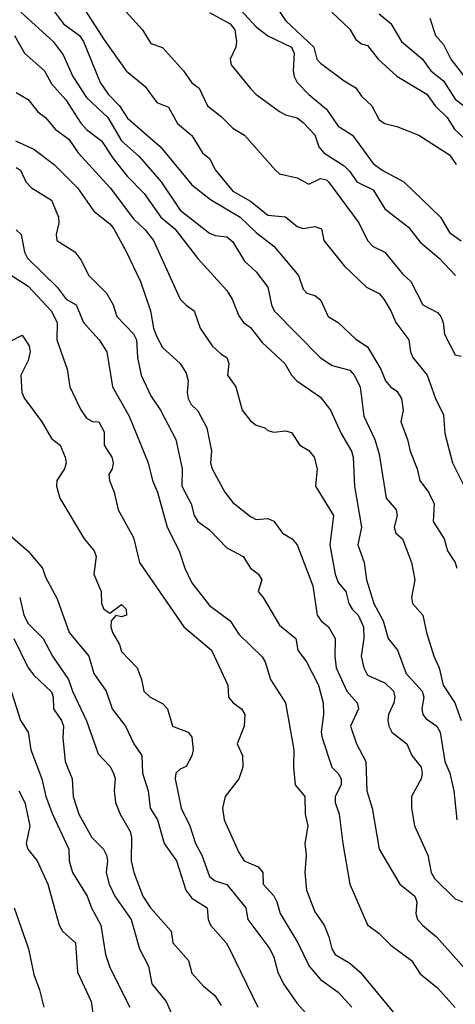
# Model space of a CAD drawing. Header units: metres. Extents: x -46681 to -43747, y -240911 to -237677.
# Tile 51 of 256: x -46595 to -46558, y -240204 to -240120. Entities that reach past the tile are written whole.
import ezdxf

# ---------------------------------------------------------------- set-up
doc = ezdxf.new("R2010")
doc.units = ezdxf.units.M
doc.layers.add('CONTOUR_INDEX', color=1, linetype='Continuous')
doc.layers.add('CONTOUR_INTER', color=3, linetype='Continuous')

msp = doc.modelspace()

# ---------------------------------------------------------------- linework, layer by layer
at = {"layer": 'CONTOUR_INDEX'}
for points, elevation in [([(-46578.595, -240119.552), (-46576.832, -240120.52), (-46576.426, -240121.02), (-46576.278, -240122.02), (-46576.344, -240122.52), (-46576.826, -240123.52), (-46576.737, -240124.02), (-46575.095, -240126.031), (-46574.617, -240126.52), (-46572.595, -240128.016), (-46572.095, -240128.294), (-46571.095, -240128.555), (-46570.595, -240128.948), (-46569.595, -240129.984), (-46569.24, -240131.02), (-46568.824, -240131.52), (-46567.095, -240132.64), (-46566.595, -240133.139), (-46565.998, -240134.02), (-46564.595, -240134.694), (-46563.595, -240136.331), (-46561.595, -240137.89), (-46560.595, -240139.166), (-46558.957, -240140.52), (-46557.58, -240142.02)], 150), ([(-46559.775, -240120.02), (-46559.282, -240121.52), (-46558.595, -240122.271), (-46557.971, -240123.52), (-46556.595, -240125.289)], 145), ([(-46595.242, -240121.52), (-46594.406, -240123.02), (-46592.692, -240124.52), (-46592.095, -240125.629), (-46590.863, -240127.02), (-46589.595, -240128.995), (-46589.095, -240129.549), (-46587.81, -240130.52), (-46586.817, -240132.02), (-46585.609, -240133.52), (-46584.161, -240135.02), (-46582.74, -240137.02), (-46581.562, -240138.02), (-46579.595, -240140.565), (-46577.095, -240143.299), (-46576.637, -240144.02), (-46576.095, -240145.46), (-46575.673, -240146.02), (-46575.095, -240146.451), (-46574.095, -240147.729), (-46572.149, -240149.52), (-46571.583, -240150.52), (-46571.127, -240151.02), (-46569.095, -240152.408), (-46568.239, -240153.52), (-46567.351, -240155.52), (-46566.461, -240157.02), (-46566.317, -240157.52), (-46566.185, -240160.02), (-46565.592, -240163.52), (-46565.919, -240165.02), (-46565.368, -240166.52), (-46565.17, -240168.02), (-46564.539, -240170.02), (-46563.75, -240171.52), (-46563.335, -240173.02), (-46562.526, -240174.02), (-46561.775, -240176.02), (-46560.426, -240177.52), (-46560.288, -240178.02), (-46560.436, -240179.02), (-46560.347, -240179.52), (-46560.095, -240179.853), (-46559.152, -240180.52), (-46558.878, -240181.02), (-46558.479, -240183.52), (-46558.056, -240184.52), (-46557.715, -240186.02), (-46557.454, -240188.52)], 155), ([(-46596.595, -240141.337), (-46594.095, -240142.912), (-46592.102, -240145.02), (-46591.616, -240146.02), (-46591.63, -240147.52), (-46590.739, -240150.02), (-46590.519, -240151.52), (-46590.302, -240152.02), (-46589.595, -240153.497), (-46589.095, -240154.2), (-46588.595, -240154.479), (-46588.043, -240154.52), (-46587.595, -240155.37), (-46587.59, -240156.52), (-46586.938, -240157.52), (-46586.808, -240158.02), (-46586.907, -240158.52), (-46587.18, -240159.02), (-46587.124, -240159.52), (-46586.742, -240160.52), (-46586.38, -240162.02), (-46585.095, -240164.38), (-46584.569, -240166.52), (-46580.792, -240172.02), (-46578.421, -240174.02), (-46577.007, -240177.02), (-46576.96, -240178.02), (-46576.572, -240178.52), (-46575.861, -240179.02), (-46575.556, -240179.52), (-46575.627, -240180.52), (-46576.231, -240182.02), (-46575.782, -240183.02), (-46575.729, -240184.02), (-46576.095, -240184.995), (-46577.262, -240186.52), (-46577.464, -240187.52), (-46577.34, -240188.52), (-46576.095, -240191.316), (-46575.614, -240192.02), (-46574.427, -240192.52), (-46574.027, -240193.02), (-46574.007, -240194.02), (-46573.095, -240195.016), (-46572.83, -240195.52), (-46572.562, -240196.52), (-46571.036, -240199.02), (-46570.07, -240201.02), (-46569.095, -240202.148), (-46567.595, -240203.233), (-46566.435, -240204.52)], 160), ([(-46595.834, -240176.52), (-46594.728, -240180.02), (-46594.074, -240181.02), (-46593.849, -240182.52), (-46592.925, -240185.02), (-46592.558, -240186.52), (-46592.009, -240188.02), (-46590.613, -240191.02), (-46590.571, -240192.02), (-46590.283, -240193.02), (-46589.04, -240195.02), (-46588.674, -240196.02), (-46587.876, -240197.52), (-46587.468, -240200.02), (-46587.095, -240201.137), (-46585.396, -240204.52)], 165)]:
    msp.add_lwpolyline(points, dxfattribs=dict(at, elevation=elevation))
at = {"layer": 'CONTOUR_INTER'}
for points, elevation in [([(-46589.76, -240118.52), (-46587.595, -240121.889), (-46585.71, -240124.52), (-46584.095, -240125.877), (-46583.095, -240127.239), (-46582.095, -240127.646), (-46581.315, -240129.02), (-46580.095, -240130.046), (-46579.174, -240131.52), (-46578.575, -240132.02), (-46578.069, -240133.02), (-46576.595, -240134.796), (-46575.095, -240135.66), (-46573.595, -240136.846), (-46572.095, -240137.013), (-46571.095, -240137.818), (-46570.595, -240138.001), (-46569.595, -240137.839), (-46569.03, -240138.02), (-46568.827, -240139.02), (-46567.095, -240141.19), (-46565.187, -240143.02), (-46564.095, -240143.562), (-46563.693, -240144.02), (-46563.081, -240145.02), (-46562.68, -240146.02), (-46561.553, -240147.52), (-46561.42, -240148.52), (-46561.208, -240149.02), (-46559.999, -240150.52), (-46559.274, -240152.52), (-46558.595, -240153.915), (-46558.48, -240155.52), (-46557.836, -240158.02), (-46556.595, -240160.478)], 152), ([(-46586.595, -240118.531), (-46584.326, -240121.02), (-46583.595, -240122.205), (-46582.595, -240122.536), (-46580.815, -240124.52), (-46580.095, -240125.567), (-46579.474, -240126.02), (-46578.761, -240127.52), (-46577.595, -240128.418), (-46576.595, -240129.422), (-46575.595, -240130.012), (-46572.953, -240133.02), (-46572.595, -240133.328), (-46571.095, -240133.66), (-46570.095, -240134.223), (-46569.095, -240133.717), (-46568.595, -240133.851), (-46568.423, -240134.02), (-46565.832, -240137.52), (-46565.083, -240139.02), (-46564.595, -240139.547), (-46563.595, -240140.031), (-46562.095, -240141.876), (-46561.38, -240142.52), (-46560.363, -240144.52), (-46559.095, -240145.183), (-46558.815, -240145.52), (-46558.625, -240146.02), (-46558.511, -240147.02), (-46557.595, -240148.782), (-46557.095, -240148.916)], 151), ([(-46576.595, -240118.599), (-46574.595, -240120.767), (-46573.595, -240121.531), (-46571.573, -240122.52), (-46571.345, -240123.02), (-46571.449, -240124.52), (-46571.361, -240125.02), (-46571.085, -240125.52), (-46570.095, -240126.564), (-46568.595, -240127.791), (-46567.595, -240129.253), (-46566.378, -240130.02), (-46564.595, -240132.446), (-46563.846, -240133.02), (-46561.973, -240134.02), (-46558.85, -240137.02), (-46558.095, -240138.344), (-46557.095, -240139.052)], 149), ([(-46592.095, -240119.151), (-46591.049, -240120.52), (-46589.691, -240121.52), (-46589.356, -240122.02), (-46587.918, -240125.52), (-46587.254, -240126.52), (-46586.291, -240127.52), (-46585.595, -240128.574), (-46582.788, -240131.02), (-46580.095, -240134.276), (-46578.492, -240135.52), (-46575.964, -240137.02), (-46574.595, -240138.337), (-46573.091, -240139.52), (-46570.969, -240142.02), (-46570.595, -240143.176), (-46570.262, -240143.52), (-46569.595, -240143.719), (-46569.095, -240144.079), (-46568.443, -240145.52), (-46567.595, -240146.036), (-46566.095, -240147.46), (-46565.095, -240148.112), (-46563.943, -240150.02), (-46563.549, -240151.02), (-46563.129, -240151.52), (-46562.595, -240151.89), (-46562.183, -240152.52), (-46562.046, -240153.52), (-46562.242, -240154.52), (-46561.659, -240156.02), (-46561.445, -240157.02), (-46560.856, -240158.52), (-46560.62, -240159.52), (-46559.882, -240160.52), (-46559.379, -240161.52), (-46559.469, -240163.02), (-46558.55, -240164.52), (-46558.255, -240165.52), (-46557.594, -240166.52), (-46557.461, -240167.02)], 153), ([(-46572.881, -240119.02), (-46572.095, -240120.24), (-46569.674, -240122.52), (-46569.409, -240123.52), (-46569.095, -240123.862), (-46567.095, -240125.383), (-46566.095, -240125.969), (-46565.595, -240126.689), (-46564.715, -240127.52), (-46564.095, -240128.72), (-46563.595, -240129.031), (-46562.595, -240129.285), (-46560.692, -240130.02), (-46558.095, -240131.703), (-46557.498, -240132.52)], 148), ([(-46594.705, -240119.52), (-46591.941, -240122.02), (-46591.095, -240123.167), (-46590.256, -240125.02), (-46589.095, -240126.816), (-46587.288, -240128.52), (-46586.095, -240130.516), (-46584.595, -240131.851), (-46582.712, -240134.02), (-46581.095, -240136.426), (-46578.595, -240138.395), (-46578.095, -240138.598), (-46577.095, -240138.698), (-46576.595, -240139.136), (-46575.595, -240140.774), (-46574.595, -240141.702), (-46573.593, -240143.02), (-46573.294, -240144.52), (-46573.05, -240145.02), (-46569.095, -240149.046), (-46568.095, -240149.696), (-46566.595, -240150.104), (-46566.232, -240150.52), (-46565.7, -240151.52), (-46565.397, -240154.02), (-46564.47, -240156.02), (-46564.095, -240157.272), (-46563.491, -240161.02), (-46562.628, -240162.02), (-46562.562, -240162.52), (-46562.795, -240163.52), (-46562.667, -240164.02), (-46562.09, -240164.52), (-46561.319, -240166.52), (-46561.03, -240168.02), (-46561.314, -240169.52), (-46561.248, -240170.02), (-46560.347, -240171.02), (-46560.059, -240172.52), (-46559.432, -240174.52), (-46558.959, -240175.52), (-46558.621, -240177.02), (-46557.621, -240178.52), (-46557.098, -240180.02)], 154), ([(-46568.132, -240119.52), (-46566.595, -240120.98), (-46566.095, -240121.866), (-46565.595, -240122.222), (-46565.095, -240122.373), (-46564.174, -240123.52), (-46562.595, -240124.997), (-46560.022, -240126.52), (-46559.315, -240127.52), (-46558.271, -240128.52), (-46557.651, -240129.52), (-46554.974, -240132.02)], 147), ([(-46564.095, -240119.649), (-46563.095, -240120.472), (-46562.188, -240122.02), (-46560.384, -240123.52), (-46559.681, -240124.52), (-46558.595, -240125.374), (-46557.595, -240126.947), (-46556.159, -240128.02)], 146), ([(-46595.095, -240126.389), (-46594.095, -240126.969), (-46593.269, -240128.02), (-46592.592, -240128.52), (-46591.788, -240129.52), (-46590.595, -240130.37), (-46589.811, -240131.52), (-46587.061, -240134.52), (-46585.095, -240137.166), (-46584.095, -240138.098), (-46583.371, -240139.02), (-46581.096, -240144.02), (-46580.595, -240144.552), (-46579.898, -240145.02), (-46579.392, -240146.52), (-46578.347, -240148.02), (-46577.595, -240148.735), (-46577.118, -240149.02), (-46576.938, -240149.52), (-46577.052, -240150.52), (-46576.334, -240151.52), (-46575.804, -240153.52), (-46575.095, -240154.438), (-46574.595, -240154.787), (-46573.855, -240155.02), (-46573.595, -240155.265), (-46573.095, -240155.406), (-46572.095, -240155.285), (-46571.595, -240155.436), (-46570.868, -240156.52), (-46570.095, -240156.97), (-46569.638, -240157.52), (-46569.402, -240158.52), (-46569.538, -240160.02), (-46568.002, -240162.52), (-46568.317, -240165.02), (-46567.855, -240167.52), (-46567.595, -240168.244), (-46566.939, -240169.02), (-46566.677, -240170.02), (-46566.407, -240170.52), (-46565.896, -240171.02), (-46565.422, -240172.02), (-46565.398, -240173.02), (-46565.642, -240174.52), (-46565.396, -240175.52), (-46565.095, -240176.162), (-46563.595, -240176.804), (-46562.875, -240177.52), (-46562.763, -240178.02), (-46562.835, -240178.52), (-46563.303, -240179.52), (-46563.364, -240180.02), (-46563.256, -240180.52), (-46563.001, -240181.02), (-46561.729, -240182.02), (-46561.308, -240183.02), (-46560.511, -240184.02), (-46560.406, -240184.52), (-46560.507, -240185.02), (-46561.316, -240186.52), (-46561.316, -240187.52), (-46561.072, -240189.02), (-46559.92, -240191.52), (-46559.646, -240193.02), (-46559.366, -240193.52), (-46557.595, -240195.266), (-46556.595, -240195.669)], 156), ([(-46595.162, -240130.52), (-46593.595, -240131.228), (-46591.851, -240132.52), (-46589.86, -240134.52), (-46588.484, -240136.52), (-46587.095, -240137.607), (-46586.756, -240138.02), (-46585.679, -240140.02), (-46584.481, -240142.52), (-46583.637, -240145.02), (-46583.369, -240146.52), (-46583.095, -240147.247), (-46582.595, -240148.169), (-46581.095, -240149.527), (-46580.595, -240150.349), (-46580.405, -240151.02), (-46580.5, -240152.02), (-46580.423, -240152.52), (-46580.141, -240153.02), (-46579.595, -240153.58), (-46578.808, -240155.02), (-46578.411, -240157.02), (-46578.499, -240158.02), (-46578.368, -240158.52), (-46577.286, -240160.52), (-46576.595, -240161.416), (-46575.095, -240162.601), (-46574.595, -240162.856), (-46573.595, -240162.77), (-46573.095, -240163.008), (-46572.346, -240164.02), (-46571.512, -240164.52), (-46571.095, -240165.009), (-46569.762, -240168.52), (-46569.381, -240171.02), (-46569.049, -240171.52), (-46568.423, -240172.02), (-46567.841, -240173.02), (-46567.885, -240174.52), (-46567.768, -240175.52), (-46566.859, -240177.52), (-46565.974, -240178.52), (-46565.846, -240179.02), (-46566.529, -240180.52), (-46566.027, -240182.02), (-46565.229, -240183.52), (-46565.135, -240186.02), (-46564.692, -240187.52), (-46564.091, -240191.02), (-46562.328, -240194.02), (-46561.037, -240195.02), (-46560.881, -240195.52), (-46560.97, -240196.52), (-46560.817, -240197.02), (-46560.402, -240197.52), (-46559.189, -240198.52), (-46555.152, -240203.02)], 157), ([(-46595.095, -240132.793), (-46594.741, -240133.02), (-46594.273, -240134.02), (-46593.81, -240134.52), (-46592.095, -240135.566), (-46591.481, -240137.02), (-46591.452, -240137.52), (-46591.694, -240138.52), (-46591.63, -240139.02), (-46590.095, -240140.001), (-46589.595, -240140.68), (-46588.888, -240142.02), (-46587.393, -240143.52), (-46586.828, -240144.52), (-46586.495, -240145.52), (-46585.095, -240147.009), (-46584.838, -240147.52), (-46584.729, -240149.02), (-46584.431, -240150.52), (-46583.595, -240152.302), (-46582.772, -240153.52), (-46581.478, -240156.02), (-46580.91, -240158.52), (-46580.944, -240160.02), (-46580.155, -240161.52), (-46579.887, -240162.52), (-46579.589, -240163.02), (-46578.595, -240163.747), (-46577.095, -240165.289), (-46575.707, -240166.02), (-46575.077, -240167.02), (-46574.397, -240167.52), (-46574.127, -240168.02), (-46574.443, -240169.02), (-46574.004, -240169.52), (-46572.595, -240171.895), (-46571.206, -240173.02), (-46571.036, -240174.02), (-46570.306, -240175.02), (-46569.274, -240177.02), (-46568.869, -240178.52), (-46568.84, -240179.52), (-46569.037, -240181.02), (-46568.958, -240181.52), (-46568.13, -240184.02), (-46567.595, -240184.555), (-46567.328, -240185.02), (-46567.331, -240185.52), (-46567.845, -240186.52), (-46567.852, -240187.02), (-46567.504, -240188.02), (-46567.209, -240190.52), (-46566.584, -240194.02), (-46565.095, -240197.492), (-46564.095, -240198.213), (-46563.095, -240199.226), (-46561.316, -240200.52), (-46560.595, -240201.675), (-46559.095, -240202.876), (-46557.595, -240204.548)], 158), ([(-46595.095, -240138.11), (-46594.67, -240138.52), (-46594.403, -240140.02), (-46594.142, -240140.52), (-46591.595, -240143.005), (-46590.839, -240144.02), (-46589.983, -240144.52), (-46589.34, -240146.02), (-46588.022, -240147.52), (-46587.357, -240148.52), (-46586.871, -240151.52), (-46585.459, -240154.02), (-46583.823, -240158.02), (-46583.466, -240159.52), (-46583.025, -240160.52), (-46582.196, -240163.52), (-46581.167, -240165.52), (-46580.69, -240167.02), (-46580.095, -240168.278), (-46578.595, -240170.205), (-46576.828, -240171.52), (-46576.095, -240172.657), (-46574.095, -240174.585), (-46573.828, -240175.02), (-46573.373, -240176.52), (-46572.094, -240178.52), (-46571.373, -240182.52), (-46571.421, -240184.02), (-46571.261, -240185.52), (-46570.431, -240186.52), (-46570.418, -240188.02), (-46570.172, -240189.02), (-46570.428, -240190.52), (-46570.333, -240191.52), (-46570.447, -240193.02), (-46570.304, -240194.52), (-46569.595, -240196.384), (-46568.796, -240197.52), (-46568.379, -240198.52), (-46568.143, -240199.52), (-46567.841, -240200.02), (-46566.595, -240200.754), (-46565.702, -240201.52), (-46562.595, -240205.304)], 159), ([(-46595.595, -240147.633), (-46594.595, -240147.122), (-46593.982, -240148.02), (-46593.899, -240148.52), (-46594.095, -240149.281), (-46594.699, -240150.52), (-46594.624, -240152.02), (-46594.385, -240152.52), (-46592.906, -240154.52), (-46592.095, -240155.945), (-46591.343, -240156.52), (-46590.907, -240157.52), (-46590.841, -240158.02), (-46590.975, -240158.52), (-46591.642, -240159.52), (-46591.655, -240160.02), (-46591.372, -240161.02), (-46589.288, -240164.52), (-46588.439, -240165.52), (-46588.284, -240166.02), (-46588.474, -240167.52), (-46587.855, -240169.02), (-46587.824, -240170.02), (-46587.623, -240170.52), (-46587.095, -240170.865), (-46586.095, -240170.115), (-46585.706, -240170.52), (-46585.67, -240171.02), (-46586.095, -240171.18), (-46586.595, -240171.06), (-46586.977, -240171.52), (-46587.014, -240172.02), (-46586.882, -240172.52), (-46586.29, -240173.52), (-46586.095, -240174.138), (-46584.775, -240175.52), (-46584.405, -240176.52), (-46584.205, -240177.52), (-46583.661, -240178.02), (-46582.595, -240178.584), (-46582.17, -240179.02), (-46581.739, -240180.52), (-46580.397, -240181.02), (-46580.095, -240181.443), (-46579.997, -240182.52), (-46580.095, -240183.057), (-46580.595, -240183.96), (-46581.095, -240184.186), (-46581.454, -240184.52), (-46581.521, -240185.02), (-46580.996, -240187.52), (-46580.279, -240189.02), (-46579.774, -240190.52), (-46579.231, -240191.52), (-46578.595, -240193.341), (-46578.095, -240193.719), (-46577.095, -240194.037), (-46575.469, -240196.02), (-46575.321, -240197.02), (-46573.446, -240199.52), (-46573.095, -240200.251), (-46572.76, -240201.52), (-46572.259, -240202.52), (-46571.095, -240204.194), (-46570.354, -240205.02)], 161), ([(-46595.835, -240164.02), (-46594.095, -240165.55), (-46592.862, -240167.02), (-46592.595, -240167.791), (-46591.595, -240169.644), (-46590.582, -240172.52), (-46588.888, -240174.52), (-46588.474, -240176.02), (-46587.428, -240177.52), (-46586.914, -240179.02), (-46585.757, -240180.52), (-46585.049, -240182.02), (-46584.382, -240183.02), (-46584.323, -240184.52), (-46583.837, -240186.02), (-46583.669, -240187.52), (-46583.026, -240188.52), (-46582.465, -240190.52), (-46581.4, -240192.02), (-46580.618, -240194.52), (-46580.095, -240195.212), (-46578.797, -240196.02), (-46578.71, -240197.02), (-46578.505, -240197.52), (-46577.167, -240199.02), (-46576.867, -240199.52), (-46574.457, -240204.52)], 162), ([(-46594.807, -240169.52), (-46594.449, -240171.02), (-46594.095, -240171.748), (-46592.812, -240173.02), (-46592.009, -240174.52), (-46590.638, -240176.52), (-46590.292, -240177.52), (-46589.095, -240180.044), (-46588.095, -240182.883), (-46587.095, -240183.941), (-46586.794, -240184.52), (-46586.655, -240185.02), (-46586.734, -240186.02), (-46586.606, -240187.02), (-46586.217, -240188.02), (-46585.369, -240189.52), (-46585.258, -240190.02), (-46585.29, -240192.02), (-46585.046, -240193.02), (-46584.279, -240195.02), (-46583.626, -240196.02), (-46581.854, -240198.02), (-46581.731, -240199.02), (-46580.386, -240200.52), (-46580.095, -240201.61), (-46579.095, -240202.719), (-46578.134, -240203.52), (-46577.595, -240204.365)], 163), ([(-46595.292, -240173.02), (-46594.095, -240175.531), (-46593.595, -240176.163), (-46592.095, -240177.58), (-46591.937, -240178.02), (-46591.93, -240179.02), (-46591.227, -240180.02), (-46591.074, -240180.52), (-46591.116, -240181.52), (-46590.918, -240183.52), (-46590.335, -240185.02), (-46590.234, -240186.52), (-46589.76, -240188.02), (-46588.654, -240190.02), (-46587.642, -240191.02), (-46587.386, -240191.52), (-46587.302, -240192.02), (-46587.423, -240193.02), (-46587.169, -240194.02), (-46586.677, -240195.02), (-46585.27, -240197.02), (-46584.565, -240199.52), (-46583.795, -240201.02), (-46583.511, -240202.52), (-46582.297, -240204.02), (-46581.399, -240206.02)], 164), ([(-46594.869, -240186.02), (-46594.372, -240187.02), (-46593.947, -240189.02), (-46594.249, -240190.52), (-46594.1, -240191.02), (-46593.325, -240192.02), (-46592.404, -240194.02), (-46591.434, -240197.52), (-46591.145, -240198.02), (-46590.03, -240199.02), (-46589.855, -240201.52), (-46588.699, -240204.02), (-46588.552, -240205.02)], 166), ([(-46595.271, -240196.02), (-46594.054, -240199.52), (-46593.595, -240201.721), (-46593.114, -240203.02), (-46592.755, -240204.52)], 167)]:
    msp.add_lwpolyline(points, dxfattribs=dict(at, elevation=elevation))

doc.saveas('drawing.dxf')
